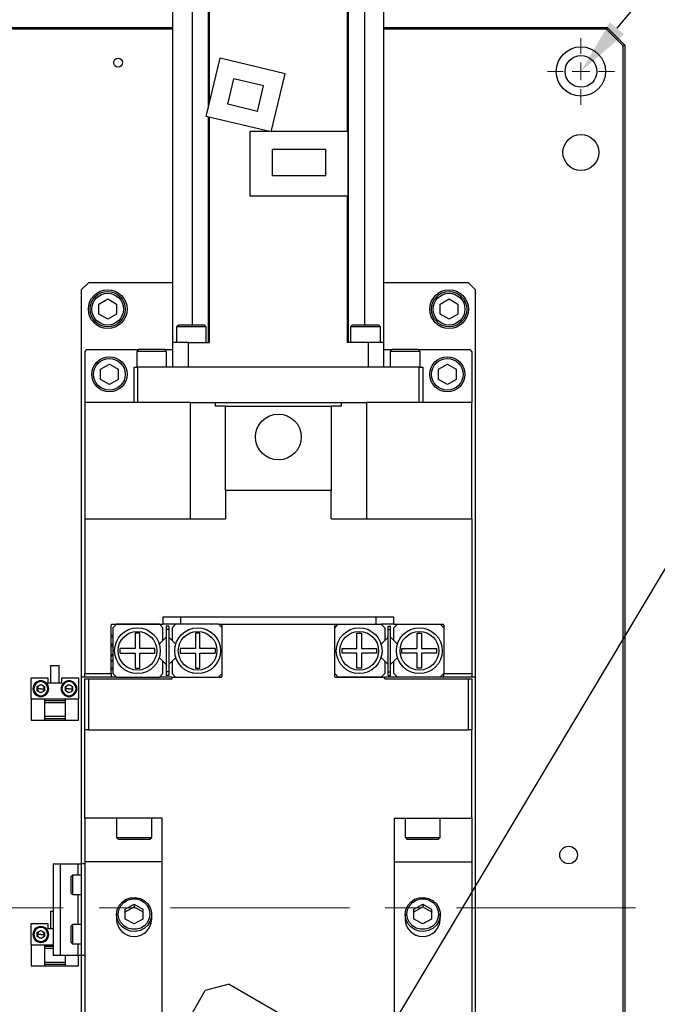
# Model space of a CAD drawing. Header units: millimetres. Extents: x -4576 to 39809, y -642 to 77172.
# Tile 7 of 42: x 165 to 210, y 176 to 246. Entities that reach past the tile are written whole.
import ezdxf
from ezdxf import colors
from ezdxf.entities.mleader import LeaderData, LeaderLine
from ezdxf.math import Vec2, Vec3

# ---------------------------------------------------------------- set-up
doc = ezdxf.new("R2010")
doc.units = ezdxf.units.MM
doc.linetypes.add('CENTERX2', pattern=[20.32, 12.7, -2.54, 2.54, -2.54])
doc.styles.get("Standard").update_dxf_attribs({"font": 'isocp.shx', "height": 5})

# ---------------------------------------------------------------- blocks, each defined once
blk = doc.blocks.new('SW_CENTERMARKSYMBOL_1')
at = {"color": 0, "linetype": 'Continuous', "lineweight": 18}
for p, q in [((0, 1.25), (0, 2.375)), ((-1.25, 0), (-2.375, 0)), ((0, 0), (-0.625, 0)), ((0, 0), (0, 0.625)), ((0, 0), (0, -0.625)), ((0, 0), (0.625, 0)), ((1.25, 0), (2.375, 0)), ((0, -1.25), (0, -2.375))]:
    blk.add_line(p, q, dxfattribs=at)

msp = doc.modelspace()

# ---------------------------------------------------------------- linework, layer by layer
at = {"color": 7, "linetype": 'Continuous', "lineweight": 25}
for p, q in [((175.615, 222.785), (175.615, 249.935)), ((177.005, 224.035), (177.005, 249.935)), ((188.005, 249.935), (188.005, 237.773)), ((188.105, 222.785), (188.105, 249.935)), ((178.125, 246.86), (178.125, 239.435)), ((178.225, 239.851), (178.225, 246.86)), ((189.225, 246.86), (189.225, 224.035)), ((190.615, 222.785), (190.615, 246.86)), ((114.838, 245.16), (175.615, 245.16)), ((175.615, 245.035), (114.838, 245.035)), ((190.615, 245.16), (206.476, 245.16)), ((206.425, 245.035), (190.615, 245.035)), ((206.476, 245.16), (206.425, 245.035)), ((207.601, 243.859), (206.425, 245.035)), ((206.476, 245.16), (207.726, 243.91)), ((207.601, 243.859), (207.726, 243.91)), ((207.601, 121.462), (207.601, 243.859)), ((207.726, 243.91), (207.726, 121.41)), ((177.985, 238.849), (178.977, 242.981)), ((183.595, 241.872), (178.977, 242.981)), ((182.603, 237.74), (183.595, 241.872)), ((179.515, 239.709), (179.95, 241.52)), ((182.065, 241.012), (179.95, 241.52)), ((181.63, 239.201), (182.065, 241.012)), ((181.63, 239.201), (179.515, 239.709)), ((182.603, 237.74), (177.985, 238.849)), ((178.125, 238.815), (178.125, 222.785)), ((178.225, 222.785), (178.225, 238.791)), ((181.115, 233.185), (181.115, 237.773)), ((182.465, 237.773), (181.115, 237.773)), ((188.065, 237.773), (182.611, 237.773)), ((188.065, 233.185), (188.065, 237.773)), ((182.703, 234.629), (182.703, 236.492)), ((186.478, 236.492), (182.703, 236.492)), ((186.478, 234.629), (186.478, 236.492)), ((186.478, 234.629), (182.703, 234.629)), ((188.065, 233.185), (181.115, 233.185)), ((188.005, 233.185), (188.005, 222.785)), ((169.615, 227.035), (169.115, 226.535)), ((169.115, 226.535), (169.115, 199.035)), ((175.615, 227.035), (169.615, 227.035)), ((196.615, 227.035), (190.615, 227.035)), ((197.115, 226.535), (196.615, 227.035)), ((197.115, 199.035), (197.115, 226.535)), ((170.365, 225.521), (170.99, 225.882)), ((170.99, 225.882), (171.615, 225.521)), ((194.615, 225.521), (195.24, 225.882)), ((195.24, 225.882), (195.865, 225.521)), ((170.365, 224.8), (170.365, 225.521)), ((171.615, 225.521), (171.615, 224.8)), ((194.615, 224.8), (194.615, 225.521)), ((195.865, 225.521), (195.865, 224.8)), ((170.99, 224.439), (170.365, 224.8)), ((171.615, 224.8), (170.99, 224.439)), ((195.24, 224.439), (194.615, 224.8)), ((195.865, 224.8), (195.24, 224.439)), ((175.99, 224.035), (175.865, 223.91)), ((175.865, 223.91), (175.865, 222.785)), ((177.99, 223.91), (175.865, 223.91)), ((177.865, 224.035), (175.99, 224.035)), ((177.99, 223.91), (177.865, 224.035)), ((177.99, 222.785), (177.99, 223.91)), ((188.365, 224.035), (188.24, 223.91)), ((188.24, 223.91), (188.24, 222.785)), ((190.365, 223.91), (188.24, 223.91)), ((190.24, 224.035), (188.365, 224.035)), ((190.365, 223.91), (190.24, 224.035)), ((190.365, 222.785), (190.365, 223.91)), ((175.615, 221.035), (175.615, 222.785)), ((176.74, 222.785), (175.615, 222.785)), ((176.74, 222.785), (178.225, 222.785)), ((176.74, 221.035), (176.74, 222.785)), ((189.49, 222.785), (188.005, 222.785)), ((189.49, 222.785), (189.49, 221.035)), ((190.615, 222.785), (189.49, 222.785)), ((190.615, 221.035), (190.615, 222.785)), ((169.49, 222.285), (169.365, 222.16)), ((169.365, 222.16), (169.365, 218.535)), ((169.49, 222.285), (173.178, 222.285)), ((173.178, 222.285), (173.053, 222.16)), ((173.053, 222.16), (173.053, 221.035)), ((175.178, 222.16), (173.053, 222.16)), ((175.053, 222.285), (173.178, 222.285)), ((175.178, 222.16), (175.053, 222.285)), ((175.053, 222.285), (175.615, 222.285)), ((175.178, 221.035), (175.178, 222.16)), ((190.615, 222.285), (191.178, 222.285)), ((191.178, 222.285), (191.053, 222.16)), ((191.053, 222.16), (191.053, 221.035)), ((193.178, 222.16), (191.053, 222.16)), ((193.053, 222.285), (191.178, 222.285)), ((193.178, 222.16), (193.053, 222.285)), ((193.053, 222.285), (196.74, 222.285)), ((193.178, 221.035), (193.178, 222.16)), ((196.865, 222.16), (196.74, 222.285)), ((196.865, 222.16), (196.865, 218.535)), ((170.49, 220.896), (171.115, 221.257)), ((170.49, 220.175), (170.49, 220.896)), ((171.115, 221.257), (171.74, 220.896)), ((171.74, 220.896), (171.74, 220.175)), ((172.865, 218.535), (172.865, 221.035)), ((172.865, 221.035), (173.115, 221.035)), ((173.115, 221.035), (173.115, 218.535)), ((193.115, 221.035), (173.115, 221.035)), ((189.49, 221.035), (176.74, 221.035)), ((193.115, 218.535), (193.115, 221.035)), ((193.115, 221.035), (193.365, 221.035)), ((193.365, 221.035), (193.365, 218.535)), ((194.49, 220.896), (195.115, 221.257)), ((194.49, 220.175), (194.49, 220.896)), ((195.115, 221.257), (195.74, 220.896)), ((195.74, 220.896), (195.74, 220.175)), ((171.115, 219.814), (170.49, 220.175)), ((171.74, 220.175), (171.115, 219.814)), ((195.115, 219.814), (194.49, 220.175)), ((195.74, 220.175), (195.115, 219.814)), ((176.865, 218.535), (169.365, 218.535)), ((169.365, 218.535), (169.365, 210.285)), ((176.865, 210.285), (176.865, 218.535)), ((176.865, 218.535), (178.65, 218.535)), ((178.65, 218.285), (178.65, 218.535)), ((178.65, 218.535), (187.58, 218.535)), ((179.365, 218.285), (178.65, 218.285)), ((179.365, 212.285), (179.365, 218.285)), ((179.365, 218.285), (186.865, 218.285)), ((186.865, 218.285), (186.865, 212.285)), ((187.58, 218.285), (186.865, 218.285)), ((187.58, 218.535), (189.365, 218.535)), ((187.58, 218.535), (187.58, 218.285)), ((189.365, 218.535), (189.365, 210.285)), ((196.865, 218.535), (189.365, 218.535)), ((196.865, 210.285), (196.865, 218.535)), ((186.865, 212.285), (179.365, 212.285)), ((179.365, 212.285), (179.365, 210.285)), ((186.865, 210.285), (186.865, 212.285)), ((169.365, 210.285), (179.365, 210.285)), ((169.365, 210.285), (169.365, 199.285)), ((186.865, 210.285), (196.865, 210.285)), ((196.865, 210.285), (196.865, 199.285)), ((171.24, 199.285), (171.24, 202.735)), ((171.29, 202.785), (174.915, 202.785)), ((171.615, 202.785), (171.365, 202.535)), ((174.665, 202.785), (171.615, 202.785)), ((174.915, 202.535), (174.665, 202.785)), ((174.915, 203.285), (174.915, 202.785)), ((191.315, 203.285), (174.915, 203.285)), ((175.815, 202.785), (174.915, 202.785)), ((175.815, 202.785), (175.565, 202.535)), ((178.865, 202.785), (175.815, 202.785)), ((176.165, 203.285), (176.165, 202.785)), ((179.115, 202.535), (178.865, 202.785)), ((178.865, 202.785), (179.115, 202.785)), ((179.115, 199.085), (179.115, 202.785)), ((179.115, 202.785), (187.115, 202.785)), ((187.115, 202.535), (187.365, 202.785)), ((187.115, 202.785), (187.365, 202.785)), ((187.115, 199.085), (187.115, 202.785)), ((187.365, 202.785), (190.415, 202.785)), ((190.065, 202.785), (190.065, 203.285)), ((190.415, 202.785), (190.665, 202.535)), ((191.315, 202.785), (190.415, 202.785)), ((191.315, 202.785), (191.315, 203.285)), ((191.315, 202.535), (191.565, 202.785)), ((191.315, 202.785), (194.815, 202.785)), ((191.565, 202.785), (194.615, 202.785)), ((194.615, 202.785), (194.865, 202.535)), ((194.865, 202.735), (194.865, 199.285)), ((171.24, 202.029), (171.365, 202.01)), ((171.365, 202.535), (171.365, 199.285)), ((172.94, 202.148), (172.94, 201.073)), ((173.265, 202.148), (172.94, 202.148)), ((173.265, 201.073), (173.265, 202.148)), ((174.915, 201.646), (174.915, 202.535)), ((175.328, 202.66), (175.153, 202.66)), ((175.153, 202.66), (175.153, 202.41)), ((175.328, 202.41), (175.153, 202.41)), ((175.153, 202.41), (175.153, 199.41)), ((175.328, 202.66), (175.328, 202.41)), ((175.328, 202.41), (175.328, 199.41)), ((175.565, 202.535), (175.565, 201.646)), ((177.54, 202.148), (177.215, 202.148)), ((177.215, 202.148), (177.215, 201.073)), ((177.54, 201.073), (177.54, 202.148)), ((178.99, 202.66), (179.115, 202.66)), ((179.115, 199.285), (179.115, 202.535)), ((187.115, 202.66), (187.24, 202.66)), ((187.115, 199.285), (187.115, 202.535)), ((188.69, 201.073), (188.69, 202.148)), ((188.69, 202.148), (189.015, 202.148)), ((189.015, 202.148), (189.015, 201.073)), ((190.665, 202.535), (190.665, 201.646)), ((190.903, 202.66), (191.078, 202.66)), ((190.903, 202.41), (190.903, 202.66)), ((190.903, 199.41), (190.903, 202.41)), ((190.903, 202.41), (191.078, 202.41)), ((191.078, 202.41), (191.078, 202.66)), ((191.078, 199.41), (191.078, 202.41)), ((191.315, 201.646), (191.315, 202.535)), ((192.965, 202.148), (193.29, 202.148)), ((192.965, 201.073), (192.965, 202.148)), ((193.29, 202.148), (193.29, 201.073)), ((194.865, 202.535), (194.865, 199.285)), ((171.24, 201.435), (171.365, 201.363)), ((174.915, 201.646), (174.656, 201.387)), ((175.153, 201.884), (174.915, 201.646)), ((175.565, 201.646), (175.328, 201.884)), ((175.824, 201.387), (175.565, 201.646)), ((190.406, 201.387), (190.665, 201.646)), ((190.665, 201.646), (190.903, 201.884)), ((191.078, 201.884), (191.315, 201.646)), ((191.574, 201.387), (191.315, 201.646)), ((171.365, 201.16), (171.24, 201.285)), ((171.365, 200.66), (171.24, 200.535)), ((171.865, 200.748), (171.865, 201.073)), ((172.94, 201.073), (171.865, 201.073)), ((171.865, 200.748), (172.94, 200.748)), ((172.94, 200.748), (172.94, 199.673)), ((174.34, 201.073), (173.265, 201.073)), ((173.265, 200.748), (174.34, 200.748)), ((173.265, 199.673), (173.265, 200.748)), ((174.34, 200.748), (174.34, 201.073)), ((177.215, 201.073), (176.14, 201.073)), ((176.14, 201.073), (176.14, 200.748)), ((176.14, 200.748), (177.215, 200.748)), ((177.215, 200.748), (177.215, 199.673)), ((178.615, 201.073), (177.54, 201.073)), ((177.54, 200.748), (178.615, 200.748)), ((177.54, 199.673), (177.54, 200.748)), ((178.615, 201.073), (178.615, 200.748)), ((187.615, 201.073), (187.615, 200.748)), ((187.615, 201.073), (188.69, 201.073)), ((188.69, 200.748), (187.615, 200.748)), ((188.69, 199.673), (188.69, 200.748)), ((189.015, 201.073), (190.09, 201.073)), ((189.015, 200.748), (189.015, 199.673)), ((190.09, 200.748), (189.015, 200.748)), ((190.09, 201.073), (190.09, 200.748)), ((191.89, 201.073), (192.965, 201.073)), ((191.89, 200.748), (191.89, 201.073)), ((192.965, 200.748), (191.89, 200.748)), ((192.965, 199.673), (192.965, 200.748)), ((193.29, 201.073), (194.365, 201.073)), ((193.29, 200.748), (193.29, 199.673)), ((194.365, 200.748), (193.29, 200.748)), ((194.365, 200.748), (194.365, 201.073)), ((171.365, 200.208), (171.24, 200.136)), ((174.656, 200.434), (174.915, 200.175)), ((174.915, 200.175), (175.153, 199.937)), ((174.915, 199.285), (174.915, 200.175)), ((175.328, 199.937), (175.565, 200.175)), ((175.565, 200.175), (175.824, 200.434)), ((175.565, 200.175), (175.565, 199.285)), ((190.406, 200.434), (190.665, 200.175)), ((190.903, 199.937), (190.665, 200.175)), ((190.665, 200.175), (190.665, 199.285)), ((191.315, 200.175), (191.078, 199.937)), ((191.574, 200.434), (191.315, 200.175)), ((191.315, 199.285), (191.315, 200.175)), ((166.928, 199.86), (166.928, 198.61)), ((166.928, 199.86), (167.553, 199.86)), ((167.553, 198.61), (167.553, 199.86)), ((169.365, 199.285), (171.24, 199.285)), ((169.365, 199.035), (169.365, 199.285)), ((171.365, 199.561), (171.24, 199.542)), ((171.24, 199.285), (171.24, 199.035)), ((171.365, 199.285), (171.615, 199.035)), ((172.94, 199.673), (173.265, 199.673)), ((174.665, 199.035), (174.915, 199.285)), ((175.328, 199.41), (175.153, 199.41)), ((175.153, 199.41), (175.153, 199.16)), ((175.328, 199.41), (175.328, 199.16)), ((175.565, 199.285), (175.815, 199.035)), ((177.215, 199.673), (177.54, 199.673)), ((178.865, 199.035), (179.115, 199.285)), ((187.365, 199.035), (187.115, 199.285)), ((189.015, 199.673), (188.69, 199.673)), ((190.665, 199.285), (190.415, 199.035)), ((190.903, 199.16), (190.903, 199.41)), ((190.903, 199.41), (191.078, 199.41)), ((191.078, 199.16), (191.078, 199.41)), ((191.565, 199.035), (191.315, 199.285)), ((193.29, 199.673), (192.965, 199.673)), ((194.865, 199.285), (194.615, 199.035)), ((194.865, 199.285), (196.865, 199.285)), ((194.865, 199.035), (194.865, 199.285)), ((196.865, 199.285), (196.865, 199.035)), ((165.565, 198.985), (166.74, 198.985)), ((165.565, 197.485), (165.565, 198.985)), ((166.74, 198.985), (166.74, 198.61)), ((167.74, 198.61), (166.74, 198.61)), ((167.74, 198.61), (167.74, 198.985)), ((167.74, 198.985), (168.915, 198.985)), ((168.915, 198.985), (168.915, 197.485)), ((169.365, 199.035), (169.115, 199.035)), ((169.115, 199.035), (169.115, 185.785)), ((171.24, 199.035), (169.365, 199.035)), ((169.365, 195.285), (169.365, 198.91)), ((169.365, 198.91), (169.615, 198.91)), ((169.615, 198.91), (169.615, 195.285)), ((169.615, 198.91), (175.565, 198.91)), ((171.615, 199.035), (171.24, 199.035)), ((171.615, 199.035), (174.665, 199.035)), ((175.565, 199.035), (174.665, 199.035)), ((175.328, 199.16), (175.153, 199.16)), ((175.565, 198.91), (175.565, 199.035)), ((175.565, 199.035), (179.065, 199.035)), ((175.815, 199.035), (178.865, 199.035)), ((187.165, 199.035), (190.665, 199.035)), ((190.415, 199.035), (187.365, 199.035)), ((191.565, 199.035), (190.665, 199.035)), ((190.665, 198.91), (190.665, 199.035)), ((190.665, 198.91), (196.615, 198.91)), ((190.903, 199.16), (191.078, 199.16)), ((194.615, 199.035), (191.565, 199.035)), ((194.865, 199.035), (194.615, 199.035)), ((196.865, 199.035), (194.865, 199.035)), ((196.615, 195.285), (196.615, 198.91)), ((196.615, 198.91), (196.865, 198.91)), ((197.115, 199.035), (196.865, 199.035)), ((196.865, 198.91), (196.865, 195.285)), ((197.115, 167.136), (197.115, 199.035)), ((165.74, 198.217), (165.678, 198.217)), ((165.99, 198.361), (166.24, 198.505)), ((165.99, 198.072), (165.99, 198.361)), ((166.24, 198.217), (165.99, 198.217)), ((166.24, 197.928), (165.99, 198.072)), ((166.24, 198.505), (166.49, 198.361)), ((166.24, 198.217), (166.49, 198.217)), ((166.49, 198.072), (166.24, 197.928)), ((166.49, 198.361), (166.49, 198.072)), ((166.74, 198.217), (166.803, 198.217)), ((167.74, 198.217), (167.678, 198.217)), ((167.99, 198.361), (168.24, 198.505)), ((167.99, 198.072), (167.99, 198.361)), ((168.24, 198.217), (167.99, 198.217)), ((168.24, 197.928), (167.99, 198.072)), ((168.24, 198.505), (168.49, 198.361)), ((168.24, 198.217), (168.49, 198.217)), ((168.49, 198.072), (168.24, 197.928)), ((168.49, 198.361), (168.49, 198.072)), ((168.74, 198.217), (168.803, 198.217)), ((165.565, 197.485), (165.565, 195.985)), ((165.565, 197.485), (166.49, 197.485)), ((166.49, 197.485), (166.49, 195.985)), ((166.49, 197.485), (167.99, 197.485)), ((167.99, 197.36), (166.49, 197.36)), ((166.49, 197.235), (167.99, 197.235)), ((167.99, 195.985), (167.99, 197.485)), ((167.99, 197.485), (168.915, 197.485)), ((168.915, 195.985), (168.915, 197.485)), ((165.565, 195.985), (166.49, 195.985)), ((167.99, 196.235), (166.49, 196.235)), ((166.49, 196.11), (167.99, 196.11)), ((166.49, 195.985), (167.99, 195.985)), ((167.99, 195.985), (168.915, 195.985)), ((169.615, 195.285), (169.365, 195.285)), ((169.365, 189.035), (169.365, 195.285)), ((169.615, 195.285), (196.615, 195.285)), ((196.865, 195.285), (196.615, 195.285)), ((196.865, 189.035), (196.865, 195.285)), ((174.865, 189.035), (169.365, 189.035)), ((169.365, 189.035), (169.365, 185.929)), ((171.615, 189.035), (171.615, 187.66)), ((174.115, 187.66), (174.115, 189.035)), ((174.865, 171.611), (174.865, 189.035)), ((191.365, 189.035), (196.865, 189.035)), ((191.365, 170.456), (191.365, 189.035)), ((192.115, 189.035), (192.115, 187.66)), ((194.615, 187.66), (194.615, 189.035)), ((196.865, 189.035), (196.865, 185.929)), ((171.615, 187.66), (171.74, 187.535)), ((171.615, 187.66), (174.115, 187.66)), ((171.74, 187.535), (173.99, 187.535)), ((173.99, 187.535), (174.115, 187.66)), ((192.115, 187.66), (192.24, 187.535)), ((192.115, 187.66), (194.615, 187.66)), ((192.24, 187.535), (194.49, 187.535)), ((194.49, 187.535), (194.615, 187.66)), ((167.115, 185.785), (167.115, 179.285)), ((167.115, 185.785), (167.615, 185.785)), ((167.615, 185.785), (167.615, 179.285)), ((167.615, 185.785), (168.865, 185.785)), ((168.865, 185.785), (169.115, 185.785)), ((168.865, 185.785), (168.865, 184.973)), ((169.115, 185.785), (169.115, 179.285)), ((169.365, 185.785), (169.115, 185.785)), ((174.865, 185.929), (169.365, 185.929)), ((169.365, 185.929), (169.365, 174.786)), ((191.365, 185.929), (196.865, 185.929)), ((196.865, 185.929), (196.865, 167.281)), ((168.49, 184.973), (168.365, 184.848)), ((168.365, 184.848), (168.365, 183.723)), ((169.115, 184.973), (168.49, 184.973)), ((168.49, 184.973), (168.49, 183.598)), ((168.365, 183.723), (168.49, 183.598)), ((168.49, 183.598), (169.115, 183.598)), ((168.865, 183.598), (168.865, 181.473)), ((172.24, 182.565), (172.865, 182.915)), ((172.24, 182.383), (172.865, 182.733)), ((172.24, 181.865), (172.24, 182.565)), ((172.865, 182.915), (173.49, 182.565)), ((172.865, 182.915), (172.865, 182.733)), ((172.865, 182.733), (173.49, 182.383)), ((173.49, 182.565), (173.49, 181.865)), ((192.74, 182.565), (193.365, 182.915)), ((192.74, 182.383), (193.365, 182.733)), ((192.74, 181.865), (192.74, 182.565)), ((193.365, 182.915), (193.99, 182.565)), ((193.365, 182.915), (193.365, 182.733)), ((193.365, 182.733), (193.99, 182.383)), ((193.99, 182.565), (193.99, 181.865)), ((166.928, 182.41), (166.928, 181.16)), ((166.928, 182.41), (167.115, 182.41)), ((171.615, 182.185), (171.615, 181.851)), ((172.865, 181.515), (172.24, 181.865)), ((173.49, 181.865), (172.865, 181.515)), ((174.115, 181.851), (174.115, 182.185)), ((192.115, 182.185), (192.115, 181.851)), ((193.365, 181.515), (192.74, 181.865)), ((193.99, 181.865), (193.365, 181.515)), ((194.615, 181.851), (194.615, 182.185)), ((165.565, 181.535), (166.74, 181.535)), ((165.565, 180.035), (165.565, 181.535)), ((165.99, 180.911), (166.24, 181.055)), ((166.24, 181.055), (166.49, 180.911)), ((166.74, 181.535), (166.74, 181.16)), ((167.115, 181.16), (166.74, 181.16)), ((168.49, 181.473), (168.365, 181.348)), ((168.365, 181.348), (168.365, 180.223)), ((169.115, 181.473), (168.49, 181.473)), ((168.49, 181.473), (168.49, 180.098)), ((165.74, 180.767), (165.678, 180.767)), ((165.99, 180.622), (165.99, 180.911)), ((166.24, 180.767), (165.99, 180.767)), ((166.24, 180.478), (165.99, 180.622)), ((166.24, 180.767), (166.49, 180.767)), ((166.49, 180.622), (166.24, 180.478)), ((166.49, 180.911), (166.49, 180.622)), ((166.74, 180.767), (166.803, 180.767)), ((165.565, 180.035), (165.565, 178.535)), ((165.565, 180.035), (166.49, 180.035)), ((166.49, 180.035), (166.49, 178.535)), ((166.49, 180.035), (167.115, 180.035)), ((167.115, 179.91), (166.49, 179.91)), ((166.49, 179.785), (167.115, 179.785)), ((168.365, 180.223), (168.49, 180.098)), ((168.49, 180.098), (169.115, 180.098)), ((168.865, 180.098), (168.865, 179.285)), ((167.615, 179.285), (167.115, 179.285)), ((168.865, 179.285), (167.615, 179.285)), ((167.99, 178.535), (167.99, 179.285)), ((169.115, 179.285), (168.865, 179.285)), ((168.915, 178.535), (168.915, 179.285)), ((169.365, 179.285), (169.115, 179.285)), ((169.115, 179.285), (169.115, 174.931)), ((165.565, 178.535), (166.49, 178.535)), ((167.99, 178.785), (166.49, 178.785)), ((166.49, 178.66), (167.99, 178.66)), ((166.49, 178.535), (167.99, 178.535)), ((167.99, 178.535), (168.915, 178.535)), ((179.622, 177.236), (177.915, 176.778)), ((179.622, 177.236), (199.108, 165.986)), ((174.915, 171.582), (177.915, 176.778))]:
    msp.add_line(p, q, dxfattribs=at)
at = {"color": 7, "linetype": 'CENTERX2', "lineweight": 18}
msp.add_line((208.476, 182.66), (75.452, 182.66), dxfattribs=at)
at = {"color": 7, "linetype": 'Continuous', "lineweight": 25, "flags": 128}
for points in [[(171.24, 201.903), (171.275, 201.899), (171.365, 201.882)], [(171.365, 199.689), (171.275, 199.672), (171.24, 199.667)], [(171.615, 182.185), (171.661, 182.512), (171.797, 182.815), (172.012, 183.071), (172.29, 183.262), (172.611, 183.372), (172.95, 183.395), (173.284, 183.327), (173.586, 183.176), (173.835, 182.95), (174.012, 182.668), (174.103, 182.35), (174.103, 182.02), (174.012, 181.702), (173.835, 181.42), (173.586, 181.194), (173.284, 181.042), (172.95, 180.975), (172.611, 180.998), (172.29, 181.108), (172.012, 181.299), (171.797, 181.555), (171.661, 181.858), (171.615, 182.185)], [(171.74, 182.215), (171.786, 182.523), (171.919, 182.805), (172.128, 183.04), (172.398, 183.208), (172.705, 183.295), (173.025, 183.295), (173.332, 183.208), (173.602, 183.04), (173.811, 182.805), (173.944, 182.523), (173.99, 182.215), (173.944, 181.908), (173.811, 181.625), (173.602, 181.39), (173.332, 181.222), (173.025, 181.135), (172.705, 181.135), (172.398, 181.222), (172.128, 181.39), (171.919, 181.625), (171.786, 181.908), (171.74, 182.215)], [(192.115, 182.185), (192.161, 182.512), (192.297, 182.815), (192.512, 183.071), (192.79, 183.262), (193.111, 183.372), (193.45, 183.395), (193.784, 183.327), (194.086, 183.176), (194.335, 182.95), (194.512, 182.668), (194.603, 182.35), (194.603, 182.02), (194.512, 181.702), (194.335, 181.42), (194.086, 181.194), (193.784, 181.042), (193.45, 180.975), (193.111, 180.998), (192.79, 181.108), (192.512, 181.299), (192.297, 181.555), (192.161, 181.858), (192.115, 182.185)], [(192.24, 182.215), (192.286, 182.523), (192.419, 182.805), (192.628, 183.04), (192.898, 183.208), (193.205, 183.295), (193.525, 183.295), (193.832, 183.208), (194.102, 183.04), (194.311, 182.805), (194.444, 182.523), (194.49, 182.215), (194.444, 181.908), (194.311, 181.625), (194.102, 181.39), (193.832, 181.222), (193.525, 181.135), (193.205, 181.135), (192.898, 181.222), (192.628, 181.39), (192.419, 181.625), (192.286, 181.908), (192.24, 182.215)]]:
    msp.add_lwpolyline(points, dxfattribs=at)
at = {"color": 7, "linetype": 'Continuous', "lineweight": 25}
for centre, radius in [((204.601, 242.035), 1.75), ((171.726, 242.66), 0.312), ((204.601, 242.035), 1.125), ((204.601, 236.285), 1.275), ((170.99, 225.16), 1.375), ((195.24, 225.16), 1.375), ((170.99, 225.16), 1.25), ((170.99, 225.16), 1.125), ((195.24, 225.16), 1.25), ((195.24, 225.16), 1.125), ((171.115, 220.535), 1.25), ((171.115, 220.535), 1.125), ((195.115, 220.535), 1.25), ((195.115, 220.535), 1.125), ((183.115, 216.085), 1.625), ((173.103, 200.91), 1.625), ((173.103, 200.91), 1.375), ((177.378, 200.91), 1.625), ((177.378, 200.91), 1.375), ((188.853, 200.91), 1.625), ((188.853, 200.91), 1.375), ((193.128, 200.91), 1.625), ((193.128, 200.91), 1.375), ((203.726, 186.41), 0.625)]:
    msp.add_circle(centre, radius, dxfattribs=at)
for centre, radius, start, end in [((171.29, 202.735), 0.05, 90, 180), ((194.815, 202.735), 0.05, 0, 90), ((166.24, 198.217), 0.563, 0, 180), ((166.24, 198.217), 0.5, 0, 180), ((168.24, 198.217), 0.563, 0, 180), ((168.24, 198.217), 0.5, 0, 180), ((179.065, 199.085), 0.05, 270, 0), ((187.165, 199.085), 0.05, 180, 270), ((166.24, 198.217), 0.563, 180, 0), ((166.24, 198.217), 0.5, 180, 0), ((166.24, 198.217), 0.25, 120, 180), ((166.24, 198.217), 0.25, 180, 240), ((166.24, 198.217), 0.25, 60, 120), ((166.24, 198.217), 0.25, 240, 300), ((166.24, 198.217), 0.25, 0, 60), ((166.24, 198.217), 0.25, 300, 0), ((168.24, 198.217), 0.563, 180, 0), ((168.24, 198.217), 0.5, 180, 0), ((168.24, 198.217), 0.25, 120, 180), ((168.24, 198.217), 0.25, 180, 240), ((168.24, 198.217), 0.25, 60, 120), ((168.24, 198.217), 0.25, 240, 300), ((168.24, 198.217), 0.25, 0, 60), ((168.24, 198.217), 0.25, 300, 0), ((172.865, 181.881), 1.25, 181.36597, 358.63403), ((193.365, 181.881), 1.25, 181.36597, 358.63403), ((166.24, 180.767), 0.563, 0, 180), ((166.24, 180.767), 0.5, 0, 180), ((166.24, 180.767), 0.563, 180, 0), ((166.24, 180.767), 0.5, 180, 0), ((166.24, 180.767), 0.25, 120, 180), ((166.24, 180.767), 0.25, 180, 240), ((166.24, 180.767), 0.25, 60, 120), ((166.24, 180.767), 0.25, 240, 300), ((166.24, 180.767), 0.25, 0, 60), ((166.24, 180.767), 0.25, 300, 0)]:
    msp.add_arc(centre, radius, start, end, dxfattribs=at)

# ---------------------------------------------------------------- block references
at = {"color": 7, "linetype": 'Continuous', "lineweight": 18}
msp.add_blockref('SW_CENTERMARKSYMBOL_1', (204.601, 242.035), dxfattribs=at)

# ---------------------------------------------------------------- leaders
ml = msp.add_multileader_mtext('Standard')
ml.set_content('{\\Fisocp,extfont|c128;U軸(0,87.5)^Jピン座標}', color=256, style='STANDARD')
ml.set_leader_properties()
ml.build(insert=Vec2(0, 0))
ml.multileader.update_dxf_attribs({"text_right_attachment_type": 6, "dogleg_length": 0.36})
ctx = ml.context
ctx.base_point, ctx.char_height, ctx.plane_origin = Vec3(155.79, 271.416), 5, Vec3(176.943, 237.693)
ctx.right_attachment, ctx.text_align_type = 6, 1
notes = []
notes.append((ctx, [(0, (1, 1, 0), (155.43, 271.416), (1, 0), 0.36, [(0, [(145.226, 204.535)], 0, [])])]))
ctx.mtext.insert, ctx.mtext.alignment, ctx.mtext.flow_direction = Vec3(172.664, 273.916), 2, 5
ml = msp.add_multileader_mtext('Standard')
ml.set_content('{\\Fisocp,extfont|c128;4×%%C9全貫通\\P%%C14座グリ深さ8.6}', color=256, style='STANDARD')
ml.set_leader_properties()
ml.build(insert=Vec2(0, 0))
ml.multileader.update_dxf_attribs({"text_right_attachment_type": 6, "dogleg_length": 0.36})
ctx = ml.context
ctx.base_point, ctx.char_height, ctx.plane_origin = Vec3(221.56, 261.897), 5, Vec3(236.318, 275.193)
ctx.right_attachment = 6
notes.append((ctx, [(0, (1, 1, 0), (221.2, 261.897), (1, 0), 0.36, [(0, [(204.601, 242.035)], 0, [])])]))
ctx.mtext.insert, ctx.mtext.flow_direction = Vec3(223.56, 264.397), 5
ml = msp.add_multileader_mtext('Standard')
ml.set_content('{\\Fisocp,extfont|c128;W軸(151.6,-87.5)^Jピン座標}', color=256, style='STANDARD')
ml.set_leader_properties()
ml.build(insert=Vec2(0, 0))
ml.multileader.update_dxf_attribs({"text_right_attachment_type": 6, "dogleg_length": 0.36})
ctx = ml.context
ctx.base_point, ctx.char_height, ctx.plane_origin = Vec3(219.528, 221.073), 5, Vec3(214.831, 193.943)
ctx.right_attachment, ctx.text_align_type = 6, 1
notes.append((ctx, [(0, (1, 1, 0), (219.168, 221.073), (1, 0), 0.36, [(0, [(183.115, 160.785)], 0, [])])]))
ctx.mtext.insert, ctx.mtext.alignment, ctx.mtext.flow_direction = Vec3(243.902, 223.573), 2, 5
for ctx, leaders in notes:
    for number, flags, end, landing, length, lines in leaders:
        leader = LeaderData()
        leader.index, (leader.has_last_leader_line, leader.has_dogleg_vector, leader.attachment_direction) = number, flags
        leader.last_leader_point, leader.dogleg_vector, leader.dogleg_length = Vec3(end), Vec3(landing), length
        for number, points, colour, breaks in lines:
            line = LeaderLine()
            line.index, line.vertices, line.color, line.breaks = number, Vec3.list(points), colors.encode_raw_color(colour), breaks
            leader.lines.append(line)
        ctx.leaders.append(leader)

doc.saveas('drawing.dxf')
